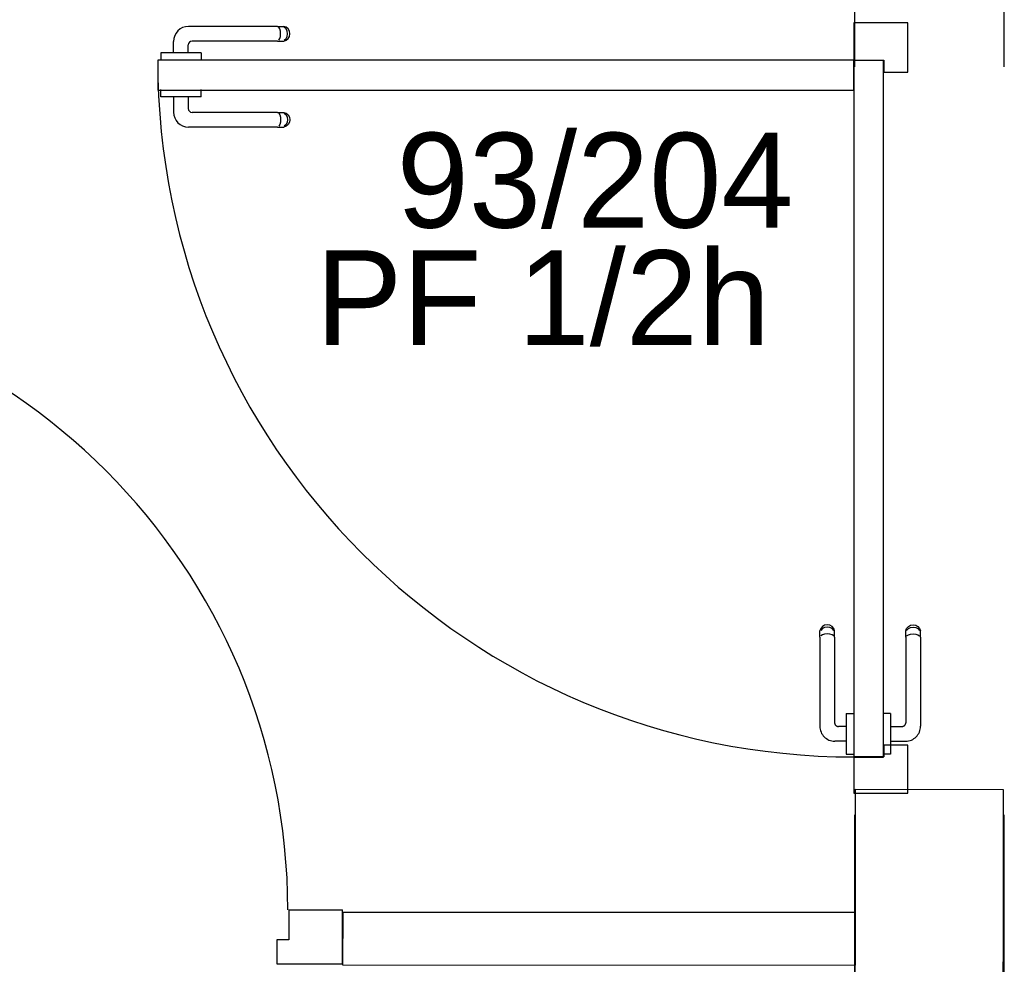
# Model space of a CAD drawing. Header units: millimetres. Extents: x -15 to 127, y -65 to 67.
# Tile 9 of 256: x 36.088 to 36.22, y -52.545 to -52.419. Entities that reach past the tile are written whole.
import ezdxf

# ---------------------------------------------------------------- set-up
doc = ezdxf.new("R2010")
doc.units = ezdxf.units.MM
doc.header["$MEASUREMENT"] = 0
doc.linetypes.add('PC_DASH_2', pattern=[0.125, 0.05555555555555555, -0.06944444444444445])
doc.linetypes.add('PC_DASH_3', pattern=[0.05555555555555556, 0.02777777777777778, -0.02777777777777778])
doc.layers.add('Calque 5', color=7, linetype='Continuous')
doc.styles.get("Standard").update_dxf_attribs({"font": 'BKANT.TTF'})

# ---------------------------------------------------------------- blocks, each defined once
blk = doc.blocks.new('PD_26823')
at = {"layer": 'Calque 5', "color": 0}
for p, q in [((12.33571432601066, -38.56743707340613), (12.32381609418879, -38.56743707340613)), ((12.33571432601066, -38.56743707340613), (12.33633000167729, -38.56743707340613)), ((12.33602138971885, -38.56777955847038), (12.33588348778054, -38.5675560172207)), ((12.33611139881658, -38.56808073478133), (12.33602138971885, -38.56777955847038)), ((12.33614265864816, -38.56842321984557), (12.33611139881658, -38.56808073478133)), ((12.33611139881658, -38.5687657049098), (12.33614265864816, -38.56842321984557)), ((12.33633000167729, -38.56743707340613), (12.3365492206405, -38.56743707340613)), ((12.3368760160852, -38.5675560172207), (12.3365492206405, -38.56743707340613)), ((12.33686185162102, -38.56777955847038), (12.33662299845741, -38.5675560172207)), ((12.33701775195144, -38.56808073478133), (12.33686185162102, -38.56777955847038)), ((12.3371424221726, -38.56777955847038), (12.3368760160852, -38.5675560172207)), ((12.33707189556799, -38.56842321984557), (12.33701775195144, -38.56808073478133)), ((12.33701775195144, -38.5687657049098), (12.33707189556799, -38.56842321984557)), ((12.33731630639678, -38.56808073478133), (12.3371424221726, -38.56777955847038)), ((12.33737669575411, -38.56842321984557), (12.33731630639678, -38.56808073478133)), ((12.33731630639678, -38.5687657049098), (12.33737669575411, -38.56842321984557)), ((12.32181337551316, -38.57095970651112), (12.32181337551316, -38.56943979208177)), ((12.32378566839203, -38.57095970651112), (12.32378566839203, -38.56991004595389)), ((12.33571432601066, -38.56940936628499), (12.32428634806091, -38.56940936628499)), ((12.33571432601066, -38.56940936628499), (12.33633000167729, -38.56940936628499)), ((12.33588348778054, -38.56929042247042), (12.33602138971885, -38.56906688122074)), ((12.33602138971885, -38.56906688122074), (12.33611139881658, -38.5687657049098)), ((12.33633000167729, -38.56940936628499), (12.3365492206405, -38.56940936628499)), ((12.3365492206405, -38.56940936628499), (12.3368760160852, -38.56929042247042)), ((12.33662299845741, -38.56929042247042), (12.33686185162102, -38.56906688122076)), ((12.33686185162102, -38.56906688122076), (12.33701775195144, -38.5687657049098)), ((12.3368760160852, -38.56929042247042), (12.3371424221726, -38.56906688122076)), ((12.3371424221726, -38.56906688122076), (12.33731630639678, -38.5687657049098)), ((12.32025890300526, -38.57095970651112), (12.32009585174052, -38.57095970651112)), ((12.32009585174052, -38.57095970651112), (12.32009585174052, -38.57096972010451)), ((12.32009585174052, -38.57096972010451), (12.32009585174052, -38.57195105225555)), ((12.32072839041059, -38.57095970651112), (12.32025890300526, -38.57095970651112)), ((12.32144768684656, -38.57095970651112), (12.32072839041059, -38.57095970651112)), ((12.32233003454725, -38.57095970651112), (12.32144768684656, -38.57095970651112)), ((12.32326900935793, -38.57095970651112), (12.32233003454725, -38.57095970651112)), ((12.32415135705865, -38.57095970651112), (12.32326900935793, -38.57095970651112)), ((12.3248706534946, -38.57095970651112), (12.32415135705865, -38.57095970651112)), ((12.32534014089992, -38.57095970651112), (12.3248706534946, -38.57095970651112)), ((12.32550319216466, -38.57095970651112), (12.32534014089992, -38.57095970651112)), ((12.32550319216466, -38.57095970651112), (12.32550319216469, -38.57096972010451)), ((12.32550319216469, -38.57096972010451), (12.32550319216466, -38.57195105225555)), ((12.32009585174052, -38.57195105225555), (12.32009585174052, -38.57196106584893)), ((12.32550319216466, -38.57195105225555), (12.32550319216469, -38.57196106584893))]:
    blk.add_line(p, q, dxfattribs=at)
for centre, radius in [((12.32381609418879, -38.56943979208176), 0.002002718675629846), ((12.32428634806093, -38.56991004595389), 0.0005006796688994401)]:
    blk.add_arc(centre, radius, 90, 180, dxfattribs=at)
blk = doc.blocks.new('PD_26824')
at = {"layer": 'Calque 5', "color": 0}
for p, q in [((12.32009585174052, -38.57587648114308), (12.32009585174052, -38.57586646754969)), ((12.32009585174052, -38.57685781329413), (12.32009585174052, -38.57587648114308)), ((12.32550319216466, -38.57587648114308), (12.32550319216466, -38.57586646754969)), ((12.32550319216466, -38.57685781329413), (12.32550319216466, -38.57587648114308)), ((12.32009585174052, -38.5768678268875), (12.32009585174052, -38.57685781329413)), ((12.32025890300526, -38.5768678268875), (12.32009585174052, -38.5768678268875)), ((12.32072839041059, -38.5768678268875), (12.32025890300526, -38.5768678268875)), ((12.32144768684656, -38.5768678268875), (12.32072839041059, -38.5768678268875)), ((12.32233003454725, -38.5768678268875), (12.32144768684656, -38.5768678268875)), ((12.32181337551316, -38.5768678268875), (12.32181337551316, -38.57889918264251)), ((12.32326900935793, -38.5768678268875), (12.32233003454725, -38.5768678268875)), ((12.32415135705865, -38.5768678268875), (12.32326900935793, -38.5768678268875)), ((12.32378566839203, -38.5768678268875), (12.32378566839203, -38.57842892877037)), ((12.3248706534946, -38.5768678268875), (12.32415135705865, -38.5768678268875)), ((12.32534014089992, -38.5768678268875), (12.3248706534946, -38.5768678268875)), ((12.32550319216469, -38.5768678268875), (12.32534014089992, -38.5768678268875)), ((12.32550319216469, -38.5768678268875), (12.32550319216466, -38.57685781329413)), ((12.33571432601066, -38.57892960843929), (12.32428634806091, -38.57892960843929)), ((12.33571432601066, -38.57892960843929), (12.33633000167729, -38.57892960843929)), ((12.33588348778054, -38.57904855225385), (12.33602138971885, -38.57927209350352)), ((12.33633000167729, -38.57892960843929), (12.3365492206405, -38.57892960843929)), ((12.3365492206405, -38.57892960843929), (12.3368760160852, -38.57904855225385)), ((12.33662299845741, -38.57904855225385), (12.33686185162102, -38.57927209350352)), ((12.3368760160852, -38.57904855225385), (12.3371424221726, -38.57927209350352)), ((12.33602138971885, -38.58055941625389), (12.33588348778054, -38.58078295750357)), ((12.33602138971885, -38.57927209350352), (12.33611139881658, -38.57957326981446)), ((12.33611139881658, -38.58025823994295), (12.33602138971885, -38.58055941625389)), ((12.33611139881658, -38.57957326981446), (12.33614265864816, -38.57991575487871)), ((12.33614265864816, -38.57991575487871), (12.33611139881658, -38.58025823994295)), ((12.33686185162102, -38.58055941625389), (12.33662299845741, -38.58078295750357)), ((12.33686185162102, -38.57927209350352), (12.33701775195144, -38.57957326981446)), ((12.33701775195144, -38.58025823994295), (12.33686185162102, -38.58055941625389)), ((12.3371424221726, -38.58055941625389), (12.3368760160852, -38.58078295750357)), ((12.33701775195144, -38.57957326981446), (12.33707189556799, -38.57991575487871)), ((12.33707189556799, -38.57991575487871), (12.33701775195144, -38.58025823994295)), ((12.3371424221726, -38.57927209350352), (12.33731630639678, -38.57957326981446)), ((12.33731630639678, -38.58025823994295), (12.3371424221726, -38.58055941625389)), ((12.33731630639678, -38.57957326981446), (12.33737669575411, -38.57991575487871)), ((12.33737669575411, -38.57991575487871), (12.33731630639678, -38.58025823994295)), ((12.33571432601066, -38.58090190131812), (12.32381609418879, -38.58090190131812)), ((12.33571432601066, -38.58090190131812), (12.33633000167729, -38.58090190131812)), ((12.33633000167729, -38.58090190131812), (12.3365492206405, -38.58090190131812)), ((12.3368760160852, -38.58078295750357), (12.3365492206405, -38.58090190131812))]:
    blk.add_line(p, q, dxfattribs=at)
for centre, radius in [((12.32381609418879, -38.5788991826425), 0.002002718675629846), ((12.32428634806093, -38.57842892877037), 0.0005006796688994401)]:
    blk.add_arc(centre, radius, 180, 270, dxfattribs=at)
blk = doc.blocks.new('PD_26822')
at = {"layer": 'Calque 5'}
for name in ['PD_26823', 'PD_26824']:
    blk.add_blockref(name, (0, 0), dxfattribs=at)
blk = doc.blocks.new('PD_26827')
at = {"layer": 'Calque 5', "color": 0, "linetype": 'PC_DASH_3'}
for p, q in [((12.40860309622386, -38.64765713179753), (12.40837955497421, -38.64792353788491)), ((12.40890427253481, -38.64748324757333), (12.40860309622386, -38.64765713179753)), ((12.40924675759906, -38.64742285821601), (12.40890427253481, -38.64748324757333)), ((12.40924675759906, -38.64772765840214), (12.40890427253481, -38.64778180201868)), ((12.40958924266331, -38.64748324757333), (12.40924675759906, -38.64742285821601)), ((12.40958924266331, -38.64778180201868), (12.40924675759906, -38.64772765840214)), ((12.40989041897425, -38.64765713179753), (12.40958924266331, -38.64748324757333)), ((12.41011396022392, -38.64792353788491), (12.40989041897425, -38.64765713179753)), ((12.40837955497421, -38.64792353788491), (12.40826061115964, -38.64825033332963)), ((12.40826061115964, -38.64846955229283), (12.40826061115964, -38.64825033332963)), ((12.40826061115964, -38.64908522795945), (12.40826061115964, -38.64846955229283)), ((12.40860309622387, -38.64793770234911), (12.40837955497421, -38.6481765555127)), ((12.40860309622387, -38.64877816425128), (12.40837955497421, -38.64891606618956)), ((12.40890427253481, -38.64778180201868), (12.40860309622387, -38.64793770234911)), ((12.40890427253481, -38.64868815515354), (12.40860309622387, -38.64877816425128)), ((12.40924675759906, -38.64865689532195), (12.40890427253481, -38.64868815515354)), ((12.40958924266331, -38.64868815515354), (12.40924675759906, -38.64865689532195)), ((12.40989041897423, -38.64793770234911), (12.40958924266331, -38.64778180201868)), ((12.40989041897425, -38.64877816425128), (12.40958924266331, -38.64868815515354)), ((12.41011396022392, -38.6481765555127), (12.40989041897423, -38.64793770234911)), ((12.41011396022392, -38.64891606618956), (12.40989041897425, -38.64877816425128)), ((12.41023290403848, -38.64825033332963), (12.41011396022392, -38.64792353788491)), ((12.41023290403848, -38.64846955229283), (12.41023290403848, -38.64825033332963)), ((12.41023290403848, -38.64908522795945), (12.41023290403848, -38.64846955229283)), ((12.40826061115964, -38.64908522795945), (12.40826061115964, -38.66098345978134)), ((12.41023290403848, -38.64908522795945), (12.41023290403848, -38.6605132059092)), ((12.41178324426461, -38.65929636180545), (12.41178324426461, -38.65945941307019)), ((12.41178324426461, -38.65929636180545), (12.411793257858, -38.65929636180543)), ((12.41178324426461, -38.65945941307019), (12.41178324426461, -38.65992890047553)), ((12.411793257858, -38.65929636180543), (12.41277459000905, -38.65929636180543)), ((12.41277459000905, -38.65929636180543), (12.41278460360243, -38.65929636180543)), ((12.41178324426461, -38.65992890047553), (12.41178324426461, -38.66064819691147)), ((12.41178324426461, -38.66064819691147), (12.41178324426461, -38.66153054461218)), ((12.41178324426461, -38.6610138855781), (12.4107335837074, -38.6610138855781)), ((12.41178324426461, -38.66153054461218), (12.41178324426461, -38.66246951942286)), ((12.41178324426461, -38.66298617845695), (12.41026332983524, -38.66298617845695)), ((12.41178324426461, -38.66246951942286), (12.41178324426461, -38.66335186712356)), ((12.41178324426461, -38.66335186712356), (12.41178324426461, -38.66407116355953)), ((12.41178324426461, -38.66407116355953), (12.41178324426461, -38.66454065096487)), ((12.41178324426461, -38.66454065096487), (12.41178324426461, -38.6647037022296)), ((12.41178324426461, -38.6647037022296), (12.411793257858, -38.6647037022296)), ((12.411793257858, -38.6647037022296), (12.41277459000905, -38.6647037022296)), ((12.41277459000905, -38.6647037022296), (12.41278460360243, -38.6647037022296))]:
    blk.add_line(p, q, dxfattribs=at)
for centre, radius in [((12.41073358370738, -38.66051320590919), 0.0005006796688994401), ((12.41026332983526, -38.66098345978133), 0.002002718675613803)]:
    blk.add_arc(centre, radius, 180, 270, dxfattribs=at)
blk = doc.blocks.new('PD_26828')
at = {"layer": 'Calque 5', "color": 0, "linetype": 'PC_DASH_3'}
for p, q in [((12.41987209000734, -38.64792353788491), (12.42009563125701, -38.64765713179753)), ((12.42009563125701, -38.64765713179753), (12.42039680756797, -38.64748324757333)), ((12.42039680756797, -38.64748324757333), (12.4207392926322, -38.64742285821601)), ((12.42039680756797, -38.64778180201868), (12.4207392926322, -38.64772765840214)), ((12.4207392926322, -38.64742285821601), (12.42108177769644, -38.64748324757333)), ((12.4207392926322, -38.64772765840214), (12.42108177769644, -38.64778180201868)), ((12.42108177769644, -38.64748324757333), (12.42138295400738, -38.64765713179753)), ((12.42138295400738, -38.64765713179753), (12.42160649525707, -38.64792353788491)), ((12.41975314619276, -38.64825033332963), (12.41987209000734, -38.64792353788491)), ((12.41975314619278, -38.64846955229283), (12.41975314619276, -38.64825033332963)), ((12.41975314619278, -38.64908522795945), (12.41975314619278, -38.64846955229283)), ((12.41987209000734, -38.6481765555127), (12.42009563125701, -38.64793770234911)), ((12.41987209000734, -38.64891606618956), (12.42009563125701, -38.64877816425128)), ((12.42009563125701, -38.64793770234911), (12.42039680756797, -38.64778180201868)), ((12.42009563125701, -38.64877816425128), (12.42039680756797, -38.64868815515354)), ((12.42039680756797, -38.64868815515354), (12.42073929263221, -38.64865689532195)), ((12.42073929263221, -38.64865689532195), (12.42108177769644, -38.64868815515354)), ((12.42108177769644, -38.64778180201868), (12.42138295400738, -38.64793770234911)), ((12.42108177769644, -38.64868815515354), (12.42138295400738, -38.64877816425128)), ((12.42138295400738, -38.64793770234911), (12.42160649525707, -38.6481765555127)), ((12.42138295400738, -38.64877816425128), (12.42160649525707, -38.64891606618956)), ((12.42160649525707, -38.64792353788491), (12.42172543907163, -38.64825033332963)), ((12.42172543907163, -38.64846955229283), (12.42172543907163, -38.64825033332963)), ((12.42172543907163, -38.64908522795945), (12.42172543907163, -38.64846955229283)), ((12.41975314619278, -38.64908522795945), (12.41975314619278, -38.6605132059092)), ((12.42172543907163, -38.64908522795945), (12.42172543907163, -38.66098345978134)), ((12.41670001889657, -38.65929636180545), (12.4166900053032, -38.65929636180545)), ((12.41768135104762, -38.65929636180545), (12.41670001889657, -38.65929636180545)), ((12.41769136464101, -38.65929636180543), (12.41768135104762, -38.65929636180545)), ((12.41769136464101, -38.65929636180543), (12.41769136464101, -38.65945941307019)), ((12.41769136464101, -38.65945941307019), (12.41769136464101, -38.65992890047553)), ((12.41769136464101, -38.65992890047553), (12.41769136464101, -38.66064819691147)), ((12.41769136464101, -38.66064819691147), (12.41769136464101, -38.66153054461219)), ((12.41769136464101, -38.6610138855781), (12.41925246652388, -38.6610138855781)), ((12.41769136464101, -38.66153054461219), (12.41769136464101, -38.66246951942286)), ((12.41769136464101, -38.66246951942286), (12.41769136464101, -38.66335186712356)), ((12.41769136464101, -38.66298617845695), (12.419722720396, -38.66298617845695)), ((12.41769136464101, -38.66335186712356), (12.41769136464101, -38.66407116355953)), ((12.41670001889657, -38.6647037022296), (12.4166900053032, -38.6647037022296)), ((12.41768135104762, -38.6647037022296), (12.41670001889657, -38.6647037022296)), ((12.41769136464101, -38.6647037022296), (12.41768135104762, -38.6647037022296)), ((12.41769136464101, -38.66407116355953), (12.41769136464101, -38.66454065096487)), ((12.41769136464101, -38.66454065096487), (12.41769136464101, -38.6647037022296))]:
    blk.add_line(p, q, dxfattribs=at)
for centre, radius in [((12.41925246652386, -38.66051320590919), 0.0005006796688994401), ((12.41972272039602, -38.66098345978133), 0.002002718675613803)]:
    blk.add_arc(centre, radius, 270, 0, dxfattribs=at)
blk = doc.blocks.new('PD_26826')
at = {"layer": 'Calque 5'}
for name in ['PD_26827', 'PD_26828']:
    blk.add_blockref(name, (0, 0), dxfattribs=at)
blk = doc.blocks.new('PD_26825')
at = {"layer": 'Calque 5', "color": 0, "linetype": 'PC_DASH_3'}
blk.add_lwpolyline([(12.41278592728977, -38.66510231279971), (12.41679136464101, -38.66510231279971), (12.416791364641, -38.57197589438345), (12.41278592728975, -38.57197589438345), (12.41278592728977, -38.66510231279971)], dxfattribs=at)
at = {"layer": 'Calque 5'}
blk.add_blockref('PD_26826', (0, 0), dxfattribs=at)
blk = doc.blocks.new('PD_26821')
at = {"layer": 'Calque 5', "color": 0}
for points in [[(12.4168290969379, -38.57196238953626), (12.4168290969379, -38.57355204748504), (12.42003344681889, -38.57355204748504), (12.42003344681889, -38.56695559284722), (12.41282365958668, -38.56695559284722), (12.41282365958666, -38.57196238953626), (12.4168290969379, -38.57196238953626)], [(12.31969724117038, -38.57196238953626), (12.31969724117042, -38.57596782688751), (12.41282365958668, -38.57596782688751), (12.41282365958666, -38.57196238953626), (12.31969724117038, -38.57196238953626)], [(12.42003344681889, -38.66994474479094), (12.42003344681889, -38.66349915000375), (12.4168290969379, -38.66349915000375), (12.4168290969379, -38.66508880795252), (12.41282365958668, -38.66508880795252), (12.41282365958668, -38.66994474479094), (12.42003344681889, -38.66994474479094)]]:
    blk.add_lwpolyline(points, dxfattribs=at)
blk.add_arc((12.41282365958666, -38.57196238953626), 0.09312641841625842, 180, 270, dxfattribs=at)
at = {"layer": 'Calque 5'}
for name in ['PD_26822', 'PD_26825']:
    blk.add_blockref(name, (0, 0), dxfattribs=at)
blk = doc.blocks.new('PD_26967')
at = {"layer": 'Calque 5', "color": 0}
for p, q in [((12.33722640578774, -38.68553234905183), (12.34443619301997, -38.68553234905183)), ((12.34443619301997, -38.69274213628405), (12.34443619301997, -38.68553234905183)), ((12.33563674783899, -38.69274213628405), (12.34443619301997, -38.69274213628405))]:
    blk.add_line(p, q, dxfattribs=at)
blk.add_lwpolyline([(12.33722640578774, -38.68553234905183), (12.33722640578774, -38.68953778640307), (12.33563674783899, -38.68953778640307), (12.33563674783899, -38.69274213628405), (12.33722640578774, -38.69274213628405)], dxfattribs=at)
blk = doc.blocks.new('PD_26968')
at = {"layer": 'Calque 5', "color": 0}
for points in [[(12.25810542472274, -38.60782397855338), (12.25409998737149, -38.60782397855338), (12.25409998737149, -38.60246913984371), (12.25810542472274, -38.60246913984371), (12.25810542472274, -38.60782397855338)], [(12.25810542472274, -38.68546913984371), (12.25409998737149, -38.68546913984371), (12.25409998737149, -38.68011430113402), (12.25810542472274, -38.68011430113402), (12.25810542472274, -38.68546913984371)]]:
    blk.add_lwpolyline(points, dxfattribs=at)
blk = doc.blocks.new('PD_26966')
at = {"layer": 'Calque 5', "color": 0}
blk.add_line((12.24909319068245, -38.69274213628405), (12.24909319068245, -38.68553234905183), dxfattribs=at)
for points in [[(12.25409998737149, -38.60242506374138), (12.25810542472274, -38.60242506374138), (12.25810542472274, -38.68553234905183), (12.25409998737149, -38.68553234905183), (12.25409998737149, -38.60242506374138)], [(12.25409998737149, -38.68953778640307), (12.25568964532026, -38.68953778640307), (12.25568964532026, -38.69274213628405), (12.24909319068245, -38.69274213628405), (12.24909319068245, -38.68553234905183), (12.25409998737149, -38.68553234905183), (12.25409998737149, -38.68953778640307)]]:
    blk.add_lwpolyline(points, dxfattribs=at)
blk.add_arc((12.25409998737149, -38.68553234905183), 0.08299999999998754, 0, 90, dxfattribs=at)
at = {"layer": 'Calque 5'}
for name in ['PD_26968', 'PD_26967']:
    blk.add_blockref(name, (0, 0), dxfattribs=at)
blk = doc.blocks.new('PD_28166')
at = {"layer": 'Calque 5', "color": 0}
for p, q in [((12.33571432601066, -38.56743707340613), (12.32381609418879, -38.56743707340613)), ((12.33571432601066, -38.56743707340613), (12.33633000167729, -38.56743707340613)), ((12.33602138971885, -38.56777955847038), (12.33588348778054, -38.5675560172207)), ((12.33611139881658, -38.56808073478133), (12.33602138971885, -38.56777955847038)), ((12.33614265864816, -38.56842321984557), (12.33611139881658, -38.56808073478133)), ((12.33611139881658, -38.5687657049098), (12.33614265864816, -38.56842321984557)), ((12.33633000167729, -38.56743707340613), (12.3365492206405, -38.56743707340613)), ((12.3368760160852, -38.5675560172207), (12.3365492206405, -38.56743707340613)), ((12.33686185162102, -38.56777955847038), (12.33662299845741, -38.5675560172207)), ((12.33701775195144, -38.56808073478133), (12.33686185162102, -38.56777955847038)), ((12.3371424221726, -38.56777955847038), (12.3368760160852, -38.5675560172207)), ((12.33707189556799, -38.56842321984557), (12.33701775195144, -38.56808073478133)), ((12.33701775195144, -38.5687657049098), (12.33707189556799, -38.56842321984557)), ((12.33731630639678, -38.56808073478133), (12.3371424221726, -38.56777955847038)), ((12.33737669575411, -38.56842321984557), (12.33731630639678, -38.56808073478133)), ((12.33731630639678, -38.5687657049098), (12.33737669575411, -38.56842321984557)), ((12.32181337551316, -38.57095970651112), (12.32181337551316, -38.56943979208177)), ((12.32378566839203, -38.57095970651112), (12.32378566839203, -38.56991004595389)), ((12.33571432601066, -38.56940936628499), (12.32428634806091, -38.56940936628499)), ((12.33571432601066, -38.56940936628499), (12.33633000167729, -38.56940936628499)), ((12.33588348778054, -38.56929042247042), (12.33602138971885, -38.56906688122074)), ((12.33602138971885, -38.56906688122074), (12.33611139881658, -38.5687657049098)), ((12.33633000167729, -38.56940936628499), (12.3365492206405, -38.56940936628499)), ((12.3365492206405, -38.56940936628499), (12.3368760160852, -38.56929042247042)), ((12.33662299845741, -38.56929042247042), (12.33686185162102, -38.56906688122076)), ((12.33686185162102, -38.56906688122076), (12.33701775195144, -38.5687657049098)), ((12.3368760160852, -38.56929042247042), (12.3371424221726, -38.56906688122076)), ((12.3371424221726, -38.56906688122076), (12.33731630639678, -38.5687657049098)), ((12.32025890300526, -38.57095970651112), (12.32009585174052, -38.57095970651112)), ((12.32009585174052, -38.57095970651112), (12.32009585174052, -38.57096972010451)), ((12.32009585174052, -38.57096972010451), (12.32009585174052, -38.57195105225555)), ((12.32072839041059, -38.57095970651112), (12.32025890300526, -38.57095970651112)), ((12.32144768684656, -38.57095970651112), (12.32072839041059, -38.57095970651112)), ((12.32233003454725, -38.57095970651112), (12.32144768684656, -38.57095970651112)), ((12.32326900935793, -38.57095970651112), (12.32233003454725, -38.57095970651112)), ((12.32415135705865, -38.57095970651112), (12.32326900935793, -38.57095970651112)), ((12.3248706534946, -38.57095970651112), (12.32415135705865, -38.57095970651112)), ((12.32534014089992, -38.57095970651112), (12.3248706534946, -38.57095970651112)), ((12.32550319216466, -38.57095970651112), (12.32534014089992, -38.57095970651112)), ((12.32550319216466, -38.57095970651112), (12.32550319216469, -38.57096972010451)), ((12.32550319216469, -38.57096972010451), (12.32550319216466, -38.57195105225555)), ((12.32009585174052, -38.57195105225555), (12.32009585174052, -38.57196106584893)), ((12.32550319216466, -38.57195105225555), (12.32550319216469, -38.57196106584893))]:
    blk.add_line(p, q, dxfattribs=at)
for centre, radius in [((12.32381609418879, -38.56943979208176), 0.002002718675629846), ((12.32428634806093, -38.56991004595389), 0.0005006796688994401)]:
    blk.add_arc(centre, radius, 90, 180, dxfattribs=at)
blk = doc.blocks.new('PD_28167')
at = {"layer": 'Calque 5', "color": 0}
for p, q in [((12.32009585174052, -38.57587648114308), (12.32009585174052, -38.57586646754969)), ((12.32009585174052, -38.57685781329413), (12.32009585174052, -38.57587648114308)), ((12.32550319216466, -38.57587648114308), (12.32550319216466, -38.57586646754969)), ((12.32550319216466, -38.57685781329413), (12.32550319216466, -38.57587648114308)), ((12.32009585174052, -38.5768678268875), (12.32009585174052, -38.57685781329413)), ((12.32025890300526, -38.5768678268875), (12.32009585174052, -38.5768678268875)), ((12.32072839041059, -38.5768678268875), (12.32025890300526, -38.5768678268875)), ((12.32144768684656, -38.5768678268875), (12.32072839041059, -38.5768678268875)), ((12.32233003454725, -38.5768678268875), (12.32144768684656, -38.5768678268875)), ((12.32181337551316, -38.5768678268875), (12.32181337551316, -38.57889918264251)), ((12.32326900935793, -38.5768678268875), (12.32233003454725, -38.5768678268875)), ((12.32415135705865, -38.5768678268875), (12.32326900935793, -38.5768678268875)), ((12.32378566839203, -38.5768678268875), (12.32378566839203, -38.57842892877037)), ((12.3248706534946, -38.5768678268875), (12.32415135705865, -38.5768678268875)), ((12.32534014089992, -38.5768678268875), (12.3248706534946, -38.5768678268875)), ((12.32550319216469, -38.5768678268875), (12.32534014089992, -38.5768678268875)), ((12.32550319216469, -38.5768678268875), (12.32550319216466, -38.57685781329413)), ((12.33571432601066, -38.57892960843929), (12.32428634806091, -38.57892960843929)), ((12.33571432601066, -38.57892960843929), (12.33633000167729, -38.57892960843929)), ((12.33588348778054, -38.57904855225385), (12.33602138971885, -38.57927209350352)), ((12.33633000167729, -38.57892960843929), (12.3365492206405, -38.57892960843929)), ((12.3365492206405, -38.57892960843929), (12.3368760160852, -38.57904855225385)), ((12.33662299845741, -38.57904855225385), (12.33686185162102, -38.57927209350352)), ((12.3368760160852, -38.57904855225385), (12.3371424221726, -38.57927209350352)), ((12.33602138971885, -38.58055941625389), (12.33588348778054, -38.58078295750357)), ((12.33602138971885, -38.57927209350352), (12.33611139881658, -38.57957326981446)), ((12.33611139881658, -38.58025823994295), (12.33602138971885, -38.58055941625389)), ((12.33611139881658, -38.57957326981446), (12.33614265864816, -38.57991575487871)), ((12.33614265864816, -38.57991575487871), (12.33611139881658, -38.58025823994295)), ((12.33686185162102, -38.58055941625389), (12.33662299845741, -38.58078295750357)), ((12.33686185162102, -38.57927209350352), (12.33701775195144, -38.57957326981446)), ((12.33701775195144, -38.58025823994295), (12.33686185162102, -38.58055941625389)), ((12.3371424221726, -38.58055941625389), (12.3368760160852, -38.58078295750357)), ((12.33701775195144, -38.57957326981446), (12.33707189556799, -38.57991575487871)), ((12.33707189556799, -38.57991575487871), (12.33701775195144, -38.58025823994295)), ((12.3371424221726, -38.57927209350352), (12.33731630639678, -38.57957326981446)), ((12.33731630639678, -38.58025823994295), (12.3371424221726, -38.58055941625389)), ((12.33731630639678, -38.57957326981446), (12.33737669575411, -38.57991575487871)), ((12.33737669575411, -38.57991575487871), (12.33731630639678, -38.58025823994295)), ((12.33571432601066, -38.58090190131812), (12.32381609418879, -38.58090190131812)), ((12.33571432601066, -38.58090190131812), (12.33633000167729, -38.58090190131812)), ((12.33633000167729, -38.58090190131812), (12.3365492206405, -38.58090190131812)), ((12.3368760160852, -38.58078295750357), (12.3365492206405, -38.58090190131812))]:
    blk.add_line(p, q, dxfattribs=at)
for centre, radius in [((12.32381609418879, -38.5788991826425), 0.002002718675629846), ((12.32428634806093, -38.57842892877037), 0.0005006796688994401)]:
    blk.add_arc(centre, radius, 180, 270, dxfattribs=at)
blk = doc.blocks.new('PD_28165')
at = {"layer": 'Calque 5'}
for name in ['PD_28166', 'PD_28167']:
    blk.add_blockref(name, (0, 0), dxfattribs=at)
blk = doc.blocks.new('PD_28170')
at = {"layer": 'Calque 5', "color": 0, "linetype": 'PC_DASH_3'}
for p, q in [((12.40860309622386, -38.64765713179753), (12.40837955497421, -38.64792353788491)), ((12.40890427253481, -38.64748324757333), (12.40860309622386, -38.64765713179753)), ((12.40924675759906, -38.64742285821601), (12.40890427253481, -38.64748324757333)), ((12.40924675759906, -38.64772765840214), (12.40890427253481, -38.64778180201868)), ((12.40958924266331, -38.64748324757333), (12.40924675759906, -38.64742285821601)), ((12.40958924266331, -38.64778180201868), (12.40924675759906, -38.64772765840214)), ((12.40989041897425, -38.64765713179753), (12.40958924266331, -38.64748324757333)), ((12.41011396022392, -38.64792353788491), (12.40989041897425, -38.64765713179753)), ((12.40837955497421, -38.64792353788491), (12.40826061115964, -38.64825033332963)), ((12.40826061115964, -38.64846955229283), (12.40826061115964, -38.64825033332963)), ((12.40826061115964, -38.64908522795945), (12.40826061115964, -38.64846955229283)), ((12.40860309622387, -38.64793770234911), (12.40837955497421, -38.6481765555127)), ((12.40860309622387, -38.64877816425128), (12.40837955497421, -38.64891606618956)), ((12.40890427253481, -38.64778180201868), (12.40860309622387, -38.64793770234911)), ((12.40890427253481, -38.64868815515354), (12.40860309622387, -38.64877816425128)), ((12.40924675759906, -38.64865689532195), (12.40890427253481, -38.64868815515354)), ((12.40958924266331, -38.64868815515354), (12.40924675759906, -38.64865689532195)), ((12.40989041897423, -38.64793770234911), (12.40958924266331, -38.64778180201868)), ((12.40989041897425, -38.64877816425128), (12.40958924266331, -38.64868815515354)), ((12.41011396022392, -38.6481765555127), (12.40989041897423, -38.64793770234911)), ((12.41011396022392, -38.64891606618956), (12.40989041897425, -38.64877816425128)), ((12.41023290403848, -38.64825033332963), (12.41011396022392, -38.64792353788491)), ((12.41023290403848, -38.64846955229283), (12.41023290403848, -38.64825033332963)), ((12.41023290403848, -38.64908522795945), (12.41023290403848, -38.64846955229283)), ((12.40826061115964, -38.64908522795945), (12.40826061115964, -38.66098345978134)), ((12.41023290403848, -38.64908522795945), (12.41023290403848, -38.6605132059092)), ((12.41178324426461, -38.65929636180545), (12.41178324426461, -38.65945941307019)), ((12.41178324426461, -38.65929636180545), (12.411793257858, -38.65929636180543)), ((12.41178324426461, -38.65945941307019), (12.41178324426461, -38.65992890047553)), ((12.411793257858, -38.65929636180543), (12.41277459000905, -38.65929636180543)), ((12.41277459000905, -38.65929636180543), (12.41278460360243, -38.65929636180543)), ((12.41178324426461, -38.65992890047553), (12.41178324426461, -38.66064819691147)), ((12.41178324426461, -38.66064819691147), (12.41178324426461, -38.66153054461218)), ((12.41178324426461, -38.6610138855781), (12.4107335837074, -38.6610138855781)), ((12.41178324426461, -38.66153054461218), (12.41178324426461, -38.66246951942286)), ((12.41178324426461, -38.66298617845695), (12.41026332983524, -38.66298617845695)), ((12.41178324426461, -38.66246951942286), (12.41178324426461, -38.66335186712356)), ((12.41178324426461, -38.66335186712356), (12.41178324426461, -38.66407116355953)), ((12.41178324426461, -38.66407116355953), (12.41178324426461, -38.66454065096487)), ((12.41178324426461, -38.66454065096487), (12.41178324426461, -38.6647037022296)), ((12.41178324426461, -38.6647037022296), (12.411793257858, -38.6647037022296)), ((12.411793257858, -38.6647037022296), (12.41277459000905, -38.6647037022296)), ((12.41277459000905, -38.6647037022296), (12.41278460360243, -38.6647037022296))]:
    blk.add_line(p, q, dxfattribs=at)
for centre, radius in [((12.41073358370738, -38.66051320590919), 0.0005006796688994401), ((12.41026332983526, -38.66098345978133), 0.002002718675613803)]:
    blk.add_arc(centre, radius, 180, 270, dxfattribs=at)
blk = doc.blocks.new('PD_28171')
at = {"layer": 'Calque 5', "color": 0, "linetype": 'PC_DASH_3'}
for p, q in [((12.41987209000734, -38.64792353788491), (12.42009563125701, -38.64765713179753)), ((12.42009563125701, -38.64765713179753), (12.42039680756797, -38.64748324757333)), ((12.42039680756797, -38.64748324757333), (12.4207392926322, -38.64742285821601)), ((12.42039680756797, -38.64778180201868), (12.4207392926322, -38.64772765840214)), ((12.4207392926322, -38.64742285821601), (12.42108177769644, -38.64748324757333)), ((12.4207392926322, -38.64772765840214), (12.42108177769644, -38.64778180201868)), ((12.42108177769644, -38.64748324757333), (12.42138295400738, -38.64765713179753)), ((12.42138295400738, -38.64765713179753), (12.42160649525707, -38.64792353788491)), ((12.41975314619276, -38.64825033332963), (12.41987209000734, -38.64792353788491)), ((12.41975314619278, -38.64846955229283), (12.41975314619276, -38.64825033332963)), ((12.41975314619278, -38.64908522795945), (12.41975314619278, -38.64846955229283)), ((12.41987209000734, -38.6481765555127), (12.42009563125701, -38.64793770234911)), ((12.41987209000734, -38.64891606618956), (12.42009563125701, -38.64877816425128)), ((12.42009563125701, -38.64793770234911), (12.42039680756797, -38.64778180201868)), ((12.42009563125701, -38.64877816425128), (12.42039680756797, -38.64868815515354)), ((12.42039680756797, -38.64868815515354), (12.42073929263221, -38.64865689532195)), ((12.42073929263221, -38.64865689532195), (12.42108177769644, -38.64868815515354)), ((12.42108177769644, -38.64778180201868), (12.42138295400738, -38.64793770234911)), ((12.42108177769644, -38.64868815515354), (12.42138295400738, -38.64877816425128)), ((12.42138295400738, -38.64793770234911), (12.42160649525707, -38.6481765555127)), ((12.42138295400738, -38.64877816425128), (12.42160649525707, -38.64891606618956)), ((12.42160649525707, -38.64792353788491), (12.42172543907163, -38.64825033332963)), ((12.42172543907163, -38.64846955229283), (12.42172543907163, -38.64825033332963)), ((12.42172543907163, -38.64908522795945), (12.42172543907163, -38.64846955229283)), ((12.41975314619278, -38.64908522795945), (12.41975314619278, -38.6605132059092)), ((12.42172543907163, -38.64908522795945), (12.42172543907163, -38.66098345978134)), ((12.41670001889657, -38.65929636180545), (12.4166900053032, -38.65929636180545)), ((12.41768135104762, -38.65929636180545), (12.41670001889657, -38.65929636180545)), ((12.41769136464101, -38.65929636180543), (12.41768135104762, -38.65929636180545)), ((12.41769136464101, -38.65929636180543), (12.41769136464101, -38.65945941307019)), ((12.41769136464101, -38.65945941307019), (12.41769136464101, -38.65992890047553)), ((12.41769136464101, -38.65992890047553), (12.41769136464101, -38.66064819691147)), ((12.41769136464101, -38.66064819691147), (12.41769136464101, -38.66153054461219)), ((12.41769136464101, -38.6610138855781), (12.41925246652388, -38.6610138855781)), ((12.41769136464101, -38.66153054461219), (12.41769136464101, -38.66246951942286)), ((12.41769136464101, -38.66246951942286), (12.41769136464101, -38.66335186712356)), ((12.41769136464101, -38.66298617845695), (12.419722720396, -38.66298617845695)), ((12.41769136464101, -38.66335186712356), (12.41769136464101, -38.66407116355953)), ((12.41670001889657, -38.6647037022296), (12.4166900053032, -38.6647037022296)), ((12.41768135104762, -38.6647037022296), (12.41670001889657, -38.6647037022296)), ((12.41769136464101, -38.6647037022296), (12.41768135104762, -38.6647037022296)), ((12.41769136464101, -38.66407116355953), (12.41769136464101, -38.66454065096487)), ((12.41769136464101, -38.66454065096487), (12.41769136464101, -38.6647037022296))]:
    blk.add_line(p, q, dxfattribs=at)
for centre, radius in [((12.41925246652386, -38.66051320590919), 0.0005006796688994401), ((12.41972272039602, -38.66098345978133), 0.002002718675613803)]:
    blk.add_arc(centre, radius, 270, 0, dxfattribs=at)
blk = doc.blocks.new('PD_28169')
at = {"layer": 'Calque 5'}
for name in ['PD_28170', 'PD_28171']:
    blk.add_blockref(name, (0, 0), dxfattribs=at)
blk = doc.blocks.new('PD_28168')
at = {"layer": 'Calque 5', "color": 0, "linetype": 'PC_DASH_3'}
blk.add_lwpolyline([(12.41278592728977, -38.66510231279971), (12.41679136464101, -38.66510231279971), (12.416791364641, -38.57197589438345), (12.41278592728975, -38.57197589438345), (12.41278592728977, -38.66510231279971)], dxfattribs=at)
at = {"layer": 'Calque 5'}
blk.add_blockref('PD_28169', (0, 0), dxfattribs=at)
blk = doc.blocks.new('PD_28164')
at = {"layer": 'Calque 5', "color": 0}
for points in [[(12.4168290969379, -38.57196238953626), (12.4168290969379, -38.57355204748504), (12.42003344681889, -38.57355204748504), (12.42003344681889, -38.56695559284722), (12.41282365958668, -38.56695559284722), (12.41282365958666, -38.57196238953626), (12.4168290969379, -38.57196238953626)], [(12.31969724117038, -38.57196238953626), (12.31969724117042, -38.57596782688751), (12.41282365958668, -38.57596782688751), (12.41282365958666, -38.57196238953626), (12.31969724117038, -38.57196238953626)], [(12.42003344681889, -38.66994474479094), (12.42003344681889, -38.66349915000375), (12.4168290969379, -38.66349915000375), (12.4168290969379, -38.66508880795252), (12.41282365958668, -38.66508880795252), (12.41282365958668, -38.66994474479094), (12.42003344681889, -38.66994474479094)]]:
    blk.add_lwpolyline(points, dxfattribs=at)
blk.add_arc((12.41282365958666, -38.57196238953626), 0.09312641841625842, 180, 270, dxfattribs=at)
at = {"layer": 'Calque 5'}
for name in ['PD_28165', 'PD_28168']:
    blk.add_blockref(name, (0, 0), dxfattribs=at)
blk = doc.blocks.new('PD_28310')
at = {"layer": 'Calque 5', "color": 0}
for p, q in [((12.33722640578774, -38.68553234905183), (12.34443619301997, -38.68553234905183)), ((12.34443619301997, -38.69274213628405), (12.34443619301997, -38.68553234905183)), ((12.33563674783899, -38.69274213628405), (12.34443619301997, -38.69274213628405))]:
    blk.add_line(p, q, dxfattribs=at)
blk.add_lwpolyline([(12.33722640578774, -38.68553234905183), (12.33722640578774, -38.68953778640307), (12.33563674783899, -38.68953778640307), (12.33563674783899, -38.69274213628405), (12.33722640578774, -38.69274213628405)], dxfattribs=at)
blk = doc.blocks.new('PD_28311')
at = {"layer": 'Calque 5', "color": 0}
for points in [[(12.25810542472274, -38.60782397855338), (12.25409998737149, -38.60782397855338), (12.25409998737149, -38.60246913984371), (12.25810542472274, -38.60246913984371), (12.25810542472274, -38.60782397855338)], [(12.25810542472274, -38.68546913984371), (12.25409998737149, -38.68546913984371), (12.25409998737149, -38.68011430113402), (12.25810542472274, -38.68011430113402), (12.25810542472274, -38.68546913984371)]]:
    blk.add_lwpolyline(points, dxfattribs=at)
blk = doc.blocks.new('PD_28309')
at = {"layer": 'Calque 5', "color": 0}
blk.add_line((12.24909319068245, -38.69274213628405), (12.24909319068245, -38.68553234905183), dxfattribs=at)
for points in [[(12.25409998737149, -38.60242506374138), (12.25810542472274, -38.60242506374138), (12.25810542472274, -38.68553234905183), (12.25409998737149, -38.68553234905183), (12.25409998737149, -38.60242506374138)], [(12.25409998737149, -38.68953778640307), (12.25568964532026, -38.68953778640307), (12.25568964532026, -38.69274213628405), (12.24909319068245, -38.69274213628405), (12.24909319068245, -38.68553234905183), (12.25409998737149, -38.68553234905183), (12.25409998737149, -38.68953778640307)]]:
    blk.add_lwpolyline(points, dxfattribs=at)
blk.add_arc((12.25409998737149, -38.68553234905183), 0.08299999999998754, 0, 90, dxfattribs=at)
at = {"layer": 'Calque 5'}
for name in ['PD_28311', 'PD_28310']:
    blk.add_blockref(name, (0, 0), dxfattribs=at)

msp = doc.modelspace()

# ---------------------------------------------------------------- linework, layer by layer
at = {"layer": 'Calque 5', "color": 0, "linetype": 'PC_DASH_2'}
for p, q in [((36.20009530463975, -53.02541712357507), (36.20009530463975, -50.37095679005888)), ((36.20009530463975, -53.02541712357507), (36.20009530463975, -50.37095679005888)), ((36.22009530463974, -53.02541712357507), (36.22009530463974, -50.37095679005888)), ((36.22009530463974, -53.02541712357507), (36.22009530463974, -50.37095679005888))]:
    msp.add_line(p, q, dxfattribs=at)
at = {"layer": 'Calque 5', "color": 0}
for points in [[(36.21995651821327, -52.52199561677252), (36.21988615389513, -52.56798940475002), (36.2004990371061, -52.56798330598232), (36.20013901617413, -52.56798319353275), (36.20020938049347, -52.52198940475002), (36.21995651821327, -52.52199561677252)], [(36.21995651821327, -52.52199561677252), (36.21988615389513, -52.56798940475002), (36.2004990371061, -52.56798330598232), (36.20013901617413, -52.56798319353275), (36.20020938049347, -52.52198940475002), (36.21995651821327, -52.52199561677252)], [(36.13160170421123, -52.53844176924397), (36.13159968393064, -52.54544176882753), (36.20020841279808, -52.54547600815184), (36.20021043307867, -52.53847600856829), (36.13160170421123, -52.53844176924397)], [(36.13160170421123, -52.53844176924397), (36.13159968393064, -52.54544176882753), (36.20020841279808, -52.54547600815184), (36.20021043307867, -52.53847600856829), (36.13160170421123, -52.53844176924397)]]:
    msp.add_lwpolyline(points, dxfattribs=at)

# ---------------------------------------------------------------- block references
at = {"layer": 'Calque 5'}
for name in ['PD_26821', 'PD_28164', 'PD_26966', 'PD_28309']:
    msp.add_blockref(name, (23.78716349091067, -13.85256994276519), dxfattribs=at)

# ---------------------------------------------------------------- texts
at = {"layer": 'Calque 5', "color": 0, "char_height": 0.01267795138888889, "attachment_point": 1}
for s, insert, width in [('{\\fArial|b0|i0|c0|p34;\\W0.98;93/204}', (36.13882412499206, -52.4342256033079), 0.05291666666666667), ('{\\fArial|b0|i0|c0|p34;\\W0.98;93/204}', (36.13882412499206, -52.4342256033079), 0.05291666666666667), ('{\\fArial|b0|i0|c0|p34;\\W0.98;PF 1/2h}', (36.12800360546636, -52.44993697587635), 0.07055555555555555), ('{\\fArial|b0|i0|c0|p34;\\W0.98;PF 1/2h}', (36.12800360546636, -52.44993697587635), 0.07055555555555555)]:
    msp.add_mtext(s, dxfattribs=dict(at, insert=insert, width=width))

doc.saveas('drawing.dxf')
